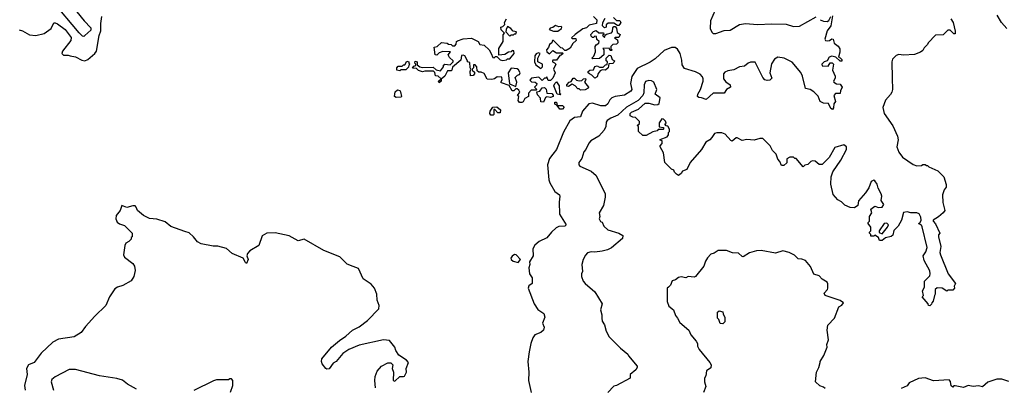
# Model space of a CAD drawing. Extents: x 2348354 to 2479840, y 460476 to 613653.
# Tile 100 of 256: x 2393249 to 2401476, y 513119 to 516187. Entities that reach past the tile are written whole.
import ezdxf

# ---------------------------------------------------------------- set-up
doc = ezdxf.new("R2010")
doc.units = 0

msp = doc.modelspace()

# ---------------------------------------------------------------- linework, layer by layer
at = {"layer": '0CON05XD'}
for points in [[(2393785, 516048), (2393775, 516050), (2393745, 516078.8), (2393525, 516338.8), (2393520.6, 516355), (2393524.4, 516365), (2393568.8, 516405), (2393585, 516412.5), (2393605.6, 516405), (2393786.8, 516176.8), (2393845, 516120), (2393845, 516100), (2393795, 516054.2), (2393785, 516048)], [(2399061.7, 516268.3), (2399020.7, 516179.3), (2399019.5, 516115), (2399032.6, 516082.6), (2399045, 516073.3), (2399065, 516070.9), (2399135, 516098.5), (2399185, 516099.4), (2399265, 516146.5), (2399315, 516156.5), (2399415, 516147.8), (2399535, 516153.2), (2399655, 516148.8), (2399715, 516131.8), (2399764.4, 516134.4), (2399905, 516212.5)], [(2393245, 516102.5), (2393273.6, 516093.6), (2393330.7, 516060.7), (2393385, 516056.7), (2393455, 516073.3), (2393512.5, 516115), (2393535, 516160), (2393545, 516162.5), (2393565, 516153.3), (2393628.1, 516105), (2393678.3, 516038.3), (2393676.9, 516013.1), (2393606.7, 515925), (2393602.5, 515905), (2393615, 515892.5), (2393655, 515892.5), (2393670, 515885), (2393715, 515877.5), (2393768.3, 515848.3), (2393795, 515843.3), (2393817.5, 515855), (2393875.9, 515904.1), (2393890, 515925), (2393914.2, 516055), (2393928.6, 516095), (2393926.7, 516155), (2393936.2, 516215)], [(2398042.5, 516215), (2398072.5, 516185), (2398070, 516155), (2398007.5, 516142.5), (2397985, 516120), (2397955, 516110), (2397890, 516065), (2397860, 516035), (2397865, 516030), (2397895, 516030), (2397900, 516015), (2397871.7, 515988.3), (2397850, 515950), (2397815, 515930), (2397805, 515930), (2397785, 515950), (2397771.7, 515951.7), (2397710, 516015), (2397700, 516015), (2397697, 515993), (2397675, 515980), (2397667.5, 515955), (2397652.5, 515935), (2397655, 515920), (2397675, 515902.5), (2397705, 515930), (2397735, 515910), (2397785, 515910), (2397790, 515905), (2397775, 515890), (2397761.7, 515888.3), (2397735, 515850), (2397705, 515850), (2397700, 515845), (2397700, 515835), (2397718.3, 515828.3), (2397730, 515815), (2397710, 515775), (2397722.5, 515745), (2397705, 515700), (2397685, 515680), (2397665, 515680), (2397655, 515710), (2397645, 515700), (2397635, 515700), (2397615, 515680), (2397586.4, 515706.4), (2397525, 515700), (2397511.7, 515681.7), (2397525, 515670), (2397557, 515667), (2397570, 515655), (2397568.3, 515641.7), (2397550, 515625), (2397570, 515605), (2397565, 515600), (2397521.7, 515598.3), (2397500, 515575), (2397500, 515545), (2397470.7, 515529.3), (2397455, 515502.5), (2397445, 515497.5), (2397425, 515497.5), (2397413, 515513), (2397420, 515545), (2397410, 515555), (2397427.5, 515582.5), (2397419.3, 515599.3), (2397405, 515610), (2397395, 515610), (2397377, 515593), (2397365, 515592.5), (2397338.3, 515638.3), (2397275, 515660), (2397270, 515665), (2397280, 515685), (2397277, 515707), (2397238.3, 515711.7), (2397217, 515693), (2397195, 515687.5), (2397155, 515690), (2397129.3, 515739.3), (2397105, 515750), (2397085, 515750), (2397071.7, 515761.7), (2397070, 515795), (2397055, 515810), (2397040, 515810), (2397040, 515785), (2397030, 515775), (2397030, 515765), (2397048.3, 515748.3), (2397050, 515735), (2397037, 515723), (2397015, 515720), (2397012.5, 515755), (2397020, 515775), (2397012.5, 515785), (2397010, 515830), (2396990, 515835), (2396990, 515845), (2396967.5, 515885), (2396955, 515890), (2396941.7, 515888.3), (2396935, 515850), (2396865, 515790), (2396860, 515765), (2396855, 515760), (2396825, 515760), (2396802.5, 515715), (2396770, 515690), (2396770, 515675), (2396755, 515660), (2396750, 515675), (2396770, 515695), (2396747, 515717), (2396725, 515720), (2396717, 515747), (2396707, 515757), (2396635, 515757.5), (2396615, 515752.5), (2396583, 515763), (2396565, 515780), (2396531.7, 515781.7), (2396541.7, 515798.3), (2396560, 515805), (2396560, 515815), (2396550, 515825), (2396555, 515840), (2396570, 515835), (2396571.7, 515811.7), (2396593, 515793), (2396615, 515787.5), (2396705, 515790), (2396728.3, 515768.3), (2396765, 515760), (2396790, 515795), (2396791.7, 515808.3), (2396803, 515817), (2396845, 515810), (2396858.3, 515821.7), (2396870, 515835), (2396870, 515845), (2396840.7, 515870.7), (2396830, 515895), (2396848.3, 515918.3), (2396785, 515922.5), (2396755, 515910), (2396735, 515890), (2396720, 515895), (2396711.7, 515958.3), (2396737, 515963), (2396775, 515997.5), (2396821.7, 515991.7), (2396833, 515983), (2396855, 515980), (2396865, 515970), (2396885, 515970), (2396897, 515983), (2396900, 516005), (2396908.3, 516011.7), (2396955, 516027.5), (2397025, 516032.5), (2397080, 516005), (2397095, 515980), (2397130, 515975), (2397172.5, 515935), (2397190, 515905), (2397201.7, 515871.7), (2397215, 515870), (2397225, 515880), (2397235, 515880), (2397263, 515853), (2397285, 515847.5), (2397317, 515853), (2397325, 515860), (2397345, 515860), (2397380, 515905), (2397378.3, 515928.3), (2397365, 515930), (2397355, 515920), (2397335, 515917.5), (2397301.7, 515898.3), (2397251.7, 515891.7), (2397253, 515947), (2397290, 516005), (2397288.3, 516061.7), (2397300, 516075), (2397273, 516103), (2397270, 516125), (2397285, 516130), (2397301.7, 516148.3), (2397300, 516165), (2397317.5, 516195)], [(2400040, 516220), (2400026.7, 516135), (2399996.7, 516095), (2399977.5, 516025), (2399983.6, 516013.6), (2399995, 516010), (2400016, 516014), (2400035, 516027.5), (2400047.5, 516025), (2400055, 515992.5), (2400087.8, 515967.8), (2400102.9, 515945), (2400103.1, 515916.9), (2400090, 515875), (2400105, 515870), (2400120, 515855), (2400118.3, 515841.7), (2400105, 515840), (2400070, 515875), (2400035, 515883.3), (2400013.8, 515875), (2399996.7, 515843.3), (2399972.5, 515835), (2399952.5, 515815), (2399955, 515802.5), (2400005, 515800), (2400021.7, 515828.3), (2400038.3, 515828.3), (2400050, 515815), (2400040, 515765), (2400062.5, 515715), (2400061.7, 515698.3), (2400050, 515675), (2400052.5, 515665), (2400075, 515652.5), (2400105, 515650), (2400122.5, 515625), (2400107.5, 515595), (2400105, 515570), (2400065, 515570), (2400052.5, 515555), (2400066.7, 515505), (2400053.3, 515485), (2400049.3, 515450.7), (2400041.7, 515438.3), (2400027.5, 515445), (2400007.3, 515487.3), (2399965, 515490), (2399937.5, 515505), (2399920.5, 515550.5), (2399885.8, 515585.8), (2399855, 515604), (2399814.2, 515614.2), (2399788.9, 515715), (2399776.9, 515746.9), (2399705, 515833.1), (2399636.7, 515865), (2399585, 515874), (2399555, 515858.8), (2399531.7, 515818.3), (2399516.2, 515745), (2399535, 515700), (2399516.7, 515683.3), (2399495, 515680), (2399475, 515686.7), (2399458, 515705), (2399395, 515833.3), (2399355, 515832), (2399335, 515823.8), (2399305, 515799.2), (2399265, 515794.2), (2399215, 515770), (2399165, 515760.8), (2399141.2, 515748.8), (2399131.2, 515735), (2399128.8, 515695), (2399148.8, 515668.8), (2399186.7, 515645), (2399188.8, 515625), (2399154.1, 515605.9), (2399135, 515573.3), (2399045, 515573.3), (2398985, 515520), (2398945, 515536.2), (2398925, 515536.7), (2398913.3, 515545), (2398916.2, 515565), (2398939.2, 515605), (2398960, 515675), (2398961.4, 515695), (2398955, 515711.2), (2398935, 515732.5), (2398895, 515753.1), (2398805, 515780), (2398785, 515810), (2398780.9, 515849.1), (2398766.8, 515905), (2398745, 515940.6), (2398725, 515954.4), (2398695, 515956.4), (2398635, 515930), (2398559, 515861), (2398517.2, 515832.8), (2398408.6, 515781.4), (2398365.4, 515714.6), (2398353.8, 515655), (2398364.4, 515605), (2398355, 515591.4), (2398302.2, 515557.8), (2398225, 515545.9), (2398195.7, 515535), (2398180.6, 515519.4), (2398164.4, 515485), (2398145, 515468.9), (2398105, 515467.5), (2398035, 515491.1), (2398005, 515485.5), (2397952.5, 515425), (2397934.5, 515375.5), (2397885, 515371.2), (2397845, 515343.8), (2397792.7, 515247.3), (2397735.2, 515104.8), (2397705, 515065.3), (2397675, 515028.9), (2397660, 514975), (2397669.9, 514849.9), (2397678, 514825), (2397721.9, 514751.9), (2397758.8, 514725), (2397763.8, 514715), (2397758.1, 514665), (2397760.6, 514565), (2397816.7, 514475), (2397805, 514462.5), (2397755, 514460.6), (2397730.9, 514449.1), (2397692.5, 514415), (2397653.4, 514366.6), (2397588.6, 514335), (2397555, 514304), (2397535.8, 514275), (2397540, 514215), (2397510, 514165), (2397512.5, 514145), (2397502.5, 514115), (2397510, 514065), (2397531.7, 514031.7), (2397532.5, 513985), (2397503.6, 513966.4), (2397497.5, 513945), (2397546.7, 513815), (2397578.3, 513768.3), (2397627.5, 513735), (2397636.2, 513705), (2397616.7, 513655), (2397630.7, 513620.7), (2397626.2, 513595), (2397605, 513576.7), (2397555, 513557.5), (2397537.5, 513532.5), (2397520, 513485), (2397506.1, 513413.9), (2397496, 513335), (2397504.3, 513245), (2397500.8, 513175), (2397522.9, 513075)], [(2398210, 516205), (2398235, 516180), (2398265, 516180), (2398272.5, 516165), (2398265, 516150), (2398255, 516140), (2398245, 516140), (2398215, 516157.5), (2398165, 516157.5), (2398150, 516145), (2398150, 516125), (2398135, 516120), (2398120, 516135), (2398122.5, 516165), (2398140.7, 516199.3)], [(2399937.5, 516187.5), (2399966.2, 516176.2), (2399995, 516173.3), (2400010, 516180), (2400027.5, 516215)], [(2401030, 516195), (2401050, 516165), (2401067, 516093), (2401065, 516070), (2401055, 516070), (2401025, 516100), (2401005, 516100), (2400965, 516062.5), (2400901.7, 516058.3), (2400840, 515995), (2400835, 515980), (2400807, 515953), (2400795, 515930), (2400775, 515917.5), (2400725, 515897.5), (2400635, 515892.5), (2400595, 515897.5), (2400571.7, 515888.3), (2400543, 515857), (2400537.5, 515835), (2400539.3, 515699.3), (2400542.5, 515605), (2400536.4, 515583.6), (2400526.4, 515563.6), (2400482.5, 515515), (2400460, 515455), (2400473.3, 515405), (2400545, 515302.5), (2400583.3, 515215), (2400590, 515185), (2400578.8, 515125), (2400595, 515082.5), (2400625, 515040), (2400715, 514980), (2400745, 514967.5), (2400785, 514970), (2400795, 514980), (2400815, 514980), (2400825, 514970), (2400835, 514970), (2400845, 514960), (2400920, 514925), (2400970, 514875), (2400991.7, 514811.7), (2400991.7, 514788.3), (2400973, 514767), (2400958.8, 514725), (2400962.7, 514662.7), (2400980, 514595), (2400965.7, 514574.3), (2400927.3, 514542.7), (2400882.5, 514515), (2400882.5, 514505), (2400902, 514482), (2400937.5, 514405), (2400927.5, 514392.5), (2400926.7, 514375), (2400946.7, 514295), (2400937.5, 514245), (2400942.5, 514225), (2401007.5, 514065), (2401067.5, 513985), (2401058.3, 513961.7), (2401060, 513945), (2401045, 513930), (2401005, 513930), (2400995, 513920), (2400957, 513947), (2400915, 513950), (2400900, 513935), (2400900, 513895), (2400892.5, 513885), (2400881.7, 513838.3), (2400870, 513825), (2400868.3, 513811.7), (2400855, 513800), (2400841.7, 513801.7), (2400840, 513815), (2400790, 513875), (2400800, 513885), (2400792.5, 513925), (2400810, 513955), (2400810, 514005), (2400855, 514050), (2400857.5, 514065), (2400855, 514090), (2400806.4, 514176.4), (2400797.5, 514215), (2400820.7, 514249.3), (2400832.5, 514285), (2400789.2, 514459.2), (2400783.3, 514473.3), (2400760, 514485), (2400770, 514490), (2400780.8, 514515), (2400778.8, 514538.8), (2400765, 514566.7), (2400745, 514574), (2400695, 514574), (2400665, 514583.3), (2400635, 514577.5), (2400617.5, 514515), (2400590, 514465), (2400553, 514427), (2400545, 514390), (2400531.7, 514378.3), (2400483, 514367), (2400457, 514343), (2400433.8, 514343.8), (2400425, 514370), (2400395, 514390), (2400385, 514380), (2400361.7, 514381.7), (2400360, 514395), (2400350, 514405), (2400350, 514415), (2400360, 514425), (2400360, 514455), (2400340, 514485), (2400340, 514495), (2400350, 514505), (2400350, 514545), (2400370, 514575), (2400360, 514605), (2400395, 514630), (2400425, 514620), (2400455, 514623.3), (2400470, 514645), (2400448.3, 514678.3), (2400453.3, 514715), (2400448, 514735), (2400422.1, 514782.1), (2400414, 514815), (2400395, 514843.3), (2400385, 514848.8), (2400365, 514836.7), (2400344.3, 514785)], [(2401496.7, 516115), (2401453.9, 516163.9), (2401416.4, 516226.4)], [(2397345, 516050), (2397355, 516060), (2397375, 516060), (2397385, 516070), (2397395, 516070), (2397400, 516085), (2397371.7, 516091.7), (2397353, 516113), (2397325, 516130), (2397313, 516107), (2397310, 516085), (2397345, 516050)], [(2397710.7, 516090.7), (2397745, 516091.2), (2397777.5, 516115), (2397780, 516125), (2397775, 516130), (2397755, 516127.5), (2397725, 516140), (2397705, 516122.5), (2397683, 516117), (2397672.5, 516105), (2397710.7, 516090.7)], [(2398035, 515860), (2398030, 515865), (2398047, 515883), (2398061.7, 515918.3), (2398057.5, 515965), (2398065, 515977.5), (2398088.3, 515991.7), (2398090, 516005), (2398071.7, 516021.7), (2398068.3, 516048.3), (2398055, 516050), (2398045, 516040), (2398035, 516040), (2398025, 516050), (2398022.5, 516065), (2398045, 516090), (2398065, 516096.7), (2398088.3, 516078.3), (2398128.3, 516078.3), (2398130, 516065), (2398120, 516055), (2398135, 516040), (2398141.7, 516058.3), (2398152.5, 516067.5), (2398193, 516077), (2398201.7, 516088.3), (2398205, 516120), (2398215, 516130), (2398225, 516130), (2398237, 516117), (2398241.7, 516081.7), (2398267.5, 516065), (2398255, 516040), (2398225, 516040), (2398220, 516035), (2398245, 516020), (2398247.5, 515995), (2398235, 515982.5), (2398205, 515980), (2398190, 515965), (2398190, 515945), (2398200, 515935), (2398195, 515930), (2398181.7, 515931.7), (2398175, 515950), (2398121.7, 515948.3), (2398130, 515935), (2398130, 515895), (2398095, 515862.5), (2398035, 515860)], [(2396425, 515760), (2396400, 515765), (2396400, 515785), (2396411.7, 515798.3), (2396445, 515800), (2396455, 515810), (2396468.3, 515811.7), (2396485, 515840), (2396500, 515835), (2396500, 515825), (2396510, 515815), (2396501.7, 515808.3), (2396498.3, 515791.7), (2396475, 515770), (2396435, 515770), (2396425, 515760)], [(2397605, 515780), (2397617, 515793), (2397617.5, 515815), (2397580, 515835), (2397580, 515865), (2397597.5, 515905), (2397585, 515910), (2397565, 515902.5), (2397552.5, 515885), (2397550, 515835), (2397560.7, 515810.7), (2397605, 515780)], [(2398055, 515700), (2398030, 515725), (2398010, 515735), (2398000, 515745), (2398000, 515755), (2398013, 515767), (2398045, 515770), (2398055, 515797.5), (2398075, 515802.5), (2398095, 515790), (2398125, 515790), (2398145, 515810), (2398157.5, 515812.5), (2398160, 515835), (2398150, 515845), (2398150, 515865), (2398175, 515890), (2398188.3, 515888.3), (2398200, 515855), (2398220, 515845), (2398215, 515830), (2398205, 515822.5), (2398171.7, 515818.3), (2398167.5, 515785), (2398145, 515767.5), (2398115, 515770), (2398100, 515760), (2398083, 515737), (2398075, 515710), (2398055, 515700)], [(2397395, 515630), (2397402.5, 515665), (2397390, 515705), (2397410, 515725), (2397425, 515730), (2397430, 515745), (2397418.3, 515768.3), (2397407, 515777), (2397355, 515782.5), (2397330, 515745), (2397342.5, 515652.5), (2397395, 515630)], [(2397765, 515560), (2397740, 515565), (2397713.3, 515635), (2397720, 515655), (2397735, 515670), (2397756.4, 515636.4), (2397760, 515575), (2397770, 515565), (2397765, 515560)], [(2397935, 515600), (2397925, 515610), (2397911.7, 515611.7), (2397890, 515635), (2397865, 515650), (2397835, 515630), (2397821.7, 515631.7), (2397820, 515645), (2397840, 515665), (2397858.3, 515671.7), (2397875, 515700), (2397885, 515700), (2397903, 515683), (2397925, 515677.5), (2397945, 515680), (2397960, 515695), (2397977, 515697), (2397980, 515685), (2397967.5, 515665), (2398002.5, 515625), (2398000, 515615), (2397975, 515603.3), (2397935, 515600)], [(2400344.3, 514785), (2400317.9, 514742.1), (2400256.7, 514675), (2400252.5, 514635), (2400225, 514617.5), (2400188.3, 514618.3), (2400145, 514640), (2400116.1, 514666.1), (2400085, 514682.5), (2400047.5, 514727.5), (2400026.7, 514815), (2400030, 514875), (2400043.6, 514916.4), (2400110.8, 515015), (2400158.8, 515105), (2400157.5, 515125), (2400135, 515142.5), (2400060, 515120), (2400013, 515037), (2399955, 514977.5), (2399928.3, 514978.3), (2399895, 515007.5), (2399875, 515010), (2399860, 515005), (2399835, 514980), (2399808.3, 514971.7), (2399795, 514960), (2399738.3, 515028.3), (2399725, 515030), (2399715, 515040), (2399685, 515040), (2399660, 515025), (2399658.3, 514991.7), (2399635, 514970), (2399615, 514970), (2399600, 515005), (2399583, 515023), (2399570, 515065), (2399540, 515095), (2399520, 515135), (2399460, 515195), (2399433.6, 515196.4), (2399385, 515181.2), (2399325, 515186.2), (2399285, 515180), (2399245, 515201.2), (2399235, 515200), (2399203.3, 515173.3), (2399190, 515180), (2399145, 515232.5), (2399115, 515243.3), (2399075, 515243.3), (2399055, 515236.7), (2399031.2, 515205), (2399015, 515183.3), (2398983.3, 515165), (2398947.5, 515105), (2398852.5, 514995), (2398825, 514937.5), (2398787, 514923), (2398775, 514902.5), (2398755, 514887.5), (2398737, 514897), (2398720, 514915), (2398715, 514930), (2398695, 514940), (2398640, 514995), (2398630, 515075), (2398600, 515125), (2398600, 515135), (2398617.5, 515155), (2398617, 515177), (2398601.7, 515181.7), (2398601.7, 515188.3), (2398659.3, 515210.7), (2398670, 515225), (2398670, 515245), (2398680, 515255), (2398680, 515275), (2398665, 515300), (2398651.7, 515301.7), (2398640, 515315), (2398650, 515325), (2398645, 515340), (2398628.3, 515358.3), (2398615, 515360), (2398593, 515327), (2398593, 515293), (2398628.3, 515288.3), (2398630, 515275), (2398625, 515270), (2398585, 515270), (2398575, 515260), (2398538.3, 515251.7), (2398485, 515220), (2398455, 515220), (2398420, 515255), (2398420, 515295), (2398410, 515305), (2398428.3, 515321.7), (2398428.3, 515338.3), (2398395, 515370), (2398373, 515373), (2398350, 515385), (2398350, 515405), (2398360, 515415), (2398420.5, 515439.5), (2398475, 515490), (2398505, 515490), (2398555, 515476.7), (2398581.7, 515478.3), (2398593, 515487), (2398600, 515535), (2398560, 515565), (2398573.3, 515605), (2398546.7, 515665), (2398527.7, 515677.7), (2398505, 515681.2), (2398477.3, 515672.7), (2398467.1, 515645), (2398463.9, 515576.1), (2398456.1, 515553.9), (2398415.8, 515514.2), (2398318.3, 515458.3), (2398248.3, 515391.7), (2398187.5, 515365), (2398157.5, 515345), (2398148.3, 515331.7), (2398147.5, 515295), (2398132.5, 515265), (2398087.5, 515215), (2398022.5, 515175), (2398005, 515157.5), (2397980, 515105), (2397963.3, 515085), (2397945, 515030), (2397920, 514995), (2397920, 514975), (2397930, 514965), (2398025, 514922.5), (2398066.4, 514886.4), (2398142.5, 514735), (2398142.5, 514705), (2398127.5, 514635), (2398092.5, 514575), (2398097.5, 514545), (2398092.5, 514525), (2398103.3, 514503.3), (2398116.4, 514496.4), (2398130, 514465), (2398163.9, 514433.9), (2398256.4, 514406.4), (2398290, 514385), (2398285, 514360), (2398195, 514282.5), (2398160, 514265), (2398115, 514253.8), (2398055, 514246.2), (2398025, 514248.8), (2397995, 514240), (2397977, 514223), (2397957.5, 514185), (2397947, 514143), (2397952.5, 514085), (2397943.6, 514066.4), (2397942.5, 514045), (2397957.5, 514005), (2397974.1, 513984.1), (2398056.1, 513916.1), (2398117.5, 513815), (2398101.2, 513765), (2398112.5, 513725), (2398113.3, 513695), (2398115, 513670), (2398135, 513640), (2398148.3, 513588.3), (2398175, 513540), (2398270, 513445), (2398330, 513395), (2398335, 513380), (2398410, 513295), (2398410, 513285), (2398397.5, 513265), (2398350, 513225), (2398350, 513195), (2398235, 513132.5), (2398213, 513127), (2398162.5, 513075)], [(2396395, 515537.5), (2396380, 515545), (2396387.5, 515585), (2396405, 515602.5), (2396425, 515597.5), (2396432.5, 515585), (2396440, 515545), (2396435, 515540), (2396395, 515537.5)], [(2397625, 515500), (2397602.5, 515502.5), (2397601.7, 515531.7), (2397575, 515560), (2397570, 515585), (2397595, 515590), (2397615, 515620), (2397635, 515622.5), (2397647, 515607), (2397653.3, 515573.3), (2397695, 515572.5), (2397707, 515557), (2397707.5, 515545), (2397685, 515537.5), (2397655, 515542.5), (2397641.7, 515538.3), (2397625, 515500)], [(2397205, 515390), (2397185, 515390), (2397177.5, 515405), (2397180, 515425), (2397201.7, 515458.3), (2397235, 515460), (2397267.5, 515435), (2397265, 515410), (2397245, 515410), (2397218.3, 515438.3), (2397211.7, 515438.3), (2397210, 515395), (2397205, 515390)], [(2397785, 515440), (2397761.7, 515441.7), (2397740, 515470), (2397721.7, 515481.7), (2397721.7, 515498.3), (2397735, 515500), (2397740, 515470), (2397785, 515470), (2397798.3, 515458.3), (2397785, 515440)], [(2396223.3, 513115), (2396215.9, 513175.9), (2396220, 513210), (2396236.4, 513253.6), (2396272.5, 513295), (2396325, 513322.5), (2396351.7, 513321.7), (2396367.5, 513305), (2396362.5, 513275), (2396372.5, 513245), (2396370, 513175), (2396385, 513170), (2396425, 513210), (2396455, 513207.5), (2396465, 513212.5), (2396482.5, 513245), (2396477.5, 513275), (2396497.5, 513325), (2396482.5, 513345), (2396417, 513387), (2396393.3, 513425), (2396383.3, 513455), (2396339.3, 513509.3), (2396290, 513515), (2396085, 513470.8), (2396000, 513435), (2395949.1, 513400.9), (2395895, 513333.8), (2395870, 513320), (2395835, 513274), (2395815, 513270), (2395807.5, 513275), (2395776.7, 513315), (2395771.2, 513335), (2395774.1, 513355.9), (2395855.7, 513455), (2395920.2, 513509.8), (2395975.7, 513545), (2396028.8, 513595), (2396085, 513623.1), (2396155, 513675.7), (2396249.5, 513775), (2396252.6, 513802.6), (2396237, 513847), (2396234.6, 513895), (2396214.6, 513945), (2396185, 513979.5), (2396119.4, 514025), (2396079.5, 514109.5), (2396035, 514126.9), (2395985, 514146.7), (2395925, 514207.3), (2395789.5, 514259.5), (2395625, 514354.5), (2395575, 514341.4), (2395502.2, 514382.2), (2395385, 514408.2), (2395315, 514405.4), (2395275, 514384.2), (2395248.6, 514301.4), (2395172.4, 514257.6), (2395152.5, 514235), (2395146.7, 514215), (2395158, 514185), (2395145, 514152.5), (2395135, 514160), (2395117, 514197), (2395025, 514235.8), (2394978.1, 514278.1), (2394905, 514297.2), (2394865, 514296.9), (2394765, 514316.2), (2394734.3, 514334.3), (2394701.2, 514375), (2394665, 514407.1), (2394630.2, 514419.8), (2394512.3, 514462.3), (2394465, 514499.2), (2394395, 514522.5), (2394335, 514527.5), (2394285, 514552.5), (2394233.6, 514593.6), (2394223.6, 514623.6), (2394213.3, 514633.3), (2394195, 514634), (2394145, 514618.8), (2394103.3, 514635), (2394090, 514595), (2394055, 514552.5), (2394054, 514525), (2394065, 514497.5), (2394083, 514483), (2394125, 514470), (2394190, 514405), (2394190, 514375), (2394181.7, 514368.3), (2394180, 514355), (2394160, 514335), (2394137, 514323), (2394127.5, 514302.5), (2394115.6, 514225.6), (2394125, 514204.3), (2394195, 514150.8), (2394209.8, 514129.8), (2394215.6, 514095), (2394204.4, 514045), (2394181.8, 514008.2), (2394111.7, 513968.3), (2394065.7, 513954.3), (2394045, 513941.2), (2394000, 513875), (2393968.2, 513801.8), (2393876.2, 513713.8), (2393800, 513625), (2393763.9, 513576.1), (2393705, 513540), (2393575, 513521.2), (2393526.7, 513495), (2393430, 513405), (2393370, 513325), (2393324.3, 513305.7), (2393306, 513275), (2393312.9, 513225), (2393288.8, 513135), (2393296.2, 513095)], [(2400455, 514400), (2400500, 514455), (2400507.5, 514475), (2400495, 514490), (2400473.6, 514486.4), (2400430, 514425), (2400431.7, 514411.7), (2400455, 514400)], [(2397415, 514160), (2397432.5, 514185), (2397397.5, 514225), (2397385, 514226.2), (2397365, 514212.5), (2397354.2, 514195.8), (2397356.7, 514185), (2397372.3, 514172.3), (2397415, 514160)], [(2399978.3, 513108.3), (2399965, 513120), (2399935, 513130), (2399900, 513165), (2399907.5, 513245), (2399927.5, 513285), (2399937.5, 513325), (2399937.5, 513335), (2399967, 513383), (2399997.5, 513455), (2399992.5, 513475), (2400007.5, 513515), (2399997.5, 513595), (2400003, 513637), (2400057.5, 513695), (2400095, 513790), (2400120, 513805), (2400132.5, 513825), (2400105, 513842.5), (2399980, 513885), (2399972.5, 513905), (2400000, 513935), (2400003, 513947), (2400003, 513983), (2399995, 513997.5), (2399955, 514022.5), (2399928.3, 514048.3), (2399883.6, 514063.6), (2399858.3, 514128.3), (2399816.4, 514176.4), (2399785, 514187.5), (2399755, 514190), (2399723, 514223), (2399680, 514245), (2399625, 514256.7), (2399565, 514237.5), (2399445, 514260), (2399405, 514257.5), (2399348.3, 514241.7), (2399295, 514207.5), (2399285, 514210), (2399255, 514237.5), (2399205, 514240), (2399155, 514260), (2399085, 514260), (2399051.7, 514238.3), (2399025, 514230), (2398995, 514200), (2398978.3, 514171.7), (2398965, 514130), (2398895, 514042.5), (2398885, 514037.5), (2398835, 514042.5), (2398815, 514033.3), (2398775, 514041.2), (2398755, 514036.2), (2398730, 514015), (2398701.7, 514008.3), (2398688.3, 513971.7), (2398670, 513955), (2398660, 513945), (2398660, 513835), (2398672.5, 513795), (2398712.5, 513765), (2398728.3, 513718.3), (2398747, 513697), (2398765, 513660), (2398840, 513595), (2398857, 513557), (2398902.5, 513505), (2398912.5, 513485), (2398913, 513463), (2398927.5, 513435), (2399016.4, 513326.4), (2399026.4, 513306.4), (2399025, 513282.5), (2398987.5, 513255), (2398982.5, 513215), (2398972.5, 513195), (2398972.5, 513165), (2398982.5, 513125), (2398962.5, 513075)], [(2399125, 513647.5), (2399101.7, 513651.7), (2399090, 513685), (2399080, 513695), (2399080, 513745), (2399093, 513757), (2399125, 513750), (2399128.3, 513728.3), (2399142.5, 513705), (2399142.5, 513665), (2399125, 513647.5)], [(2394225, 513102.5), (2394150, 513145), (2394107, 513177), (2394061.7, 513191.7), (2393915, 513213.3), (2393715, 513266.2), (2393661.7, 513268.3), (2393545, 513206.2), (2393516.7, 513185), (2393511.2, 513165), (2393531.2, 513095)], [(2401515, 513167.5), (2401455, 513187.5), (2401415, 513187.5), (2401339.3, 513160.7), (2401295, 513123.8), (2401261.7, 513131.7), (2401215, 513126.2), (2401175, 513132.5), (2401135, 513117.5), (2401065, 513130), (2401055, 513130), (2401045, 513120), (2401031.7, 513131.7), (2401027, 513167), (2401015, 513180), (2400885, 513172.5), (2400815, 513197.5), (2400758.3, 513191.7), (2400680, 513155), (2400665, 513130), (2400615, 513110)], [(2395011.7, 513078.3), (2395030, 513135), (2395030, 513175), (2395018.3, 513188.3), (2395005, 513190), (2394995, 513180), (2394895, 513180), (2394868.3, 513171.7), (2394705, 513092.5)]]:
    msp.add_lwpolyline(points, dxfattribs=at)

doc.saveas('drawing.dxf')
